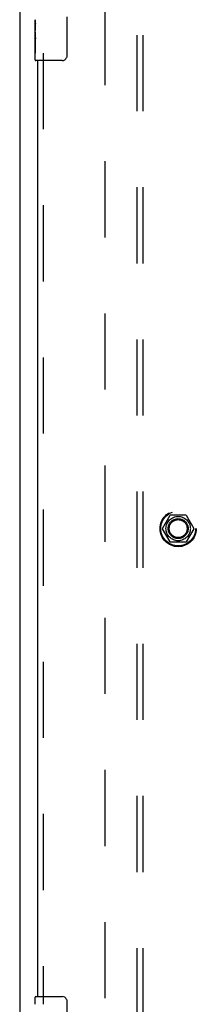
# Model space of a CAD drawing. Header units: inches. Extents: x 0 to 283, y 0 to 183.
# Tile 8 of 79: x 53.7 to 57.32, y 90.89 to 111.06. Entities that reach past the tile are written whole.
import ezdxf

# ---------------------------------------------------------------- set-up
doc = ezdxf.new("R2010")
doc.units = ezdxf.units.IN
doc.header["$LTSCALE"] = 15.583333
doc.header["$MEASUREMENT"] = 0
doc.linetypes.add('HIDDEN', pattern=[0.2, 0.1, -0.1])
doc.layers.get('0').update_dxf_attribs({"linetype": 'CONTINUOUS'})
for name, color, linetype in [('DEFAULT_2', 8, 'HIDDEN'), ('SECONDARY_DOOR_ASSEMBLY', 7, 'CONTINUOUS'), ('SUBPANEL', 7, 'CONTINUOUS')]:
    doc.layers.add(name, color=color, linetype=linetype)

msp = doc.modelspace()

# ---------------------------------------------------------------- linework, layer by layer
at = {"color": 3, "linetype": 'Continuous'}
msp.add_line((53.7, 136.534), (53.7, 64.742), dxfattribs=at)
at = {"layer": 'DEFAULT_2', "color": 8, "linetype": 'HIDDEN'}
for p, q in [((55.45, 66.086), (55.45, 135.19)), ((56.632, 100.643), (56.787, 100.911)), ((57.104, 100.916), (56.796, 100.916)), ((57.113, 100.911), (57.268, 100.643)), ((56.787, 100.366), (56.632, 100.633)), ((57.268, 100.633), (57.113, 100.366)), ((57.104, 100.361), (56.796, 100.361))]:
    msp.add_line(p, q, dxfattribs=at)
for radius in [0.372, 0.356, 0.204, 0.183]:
    msp.add_circle((56.95, 100.638), radius, dxfattribs=at)
for centre, start, end in [((56.796, 100.906), 90.0113, 149.988), ((57.104, 100.906), 30.0108, 89.9876), ((56.641, 100.638), 150.0117, 209.9873), ((57.259, 100.638), 330.0117, 29.9873), ((56.796, 100.371), 210.0108, 269.9876), ((57.104, 100.371), 270.0113, 329.988)]:
    msp.add_arc(centre, 0.01, start, end, dxfattribs=at)
at = {"layer": 'SECONDARY_DOOR_ASSEMBLY', "color": 7, "linetype": 'Continuous'}
for p, q in [((54.67, 111.122), (54.67, 110.322)), ((54.015, 110.803), (54.015, 111.06)), ((54.021, 111.005), (54.015, 111.005)), ((54.022, 110.837), (54.022, 110.973)), ((54.015, 110.837), (54.022, 110.837)), ((54.015, 110.237), (54.015, 110.8)), ((54.017, 110.774), (54.015, 110.774)), ((54.015, 110.642), (54.021, 110.642)), ((54.015, 110.606), (54.022, 110.606)), ((54.015, 110.543), (54.022, 110.543)), ((54.022, 110.376), (54.022, 110.606)), ((54.015, 110.376), (54.022, 110.376)), ((54.57, 110.222), (54.03, 110.222)), ((54.015, 90.894), (54.015, 91.04)), ((54.03, 91.055), (54.57, 91.055)), ((54.67, 90.955), (54.67, 90.155))]:
    msp.add_line(p, q, dxfattribs=at)
at = {"layer": 'SECONDARY_DOOR_ASSEMBLY', "color": 8, "linetype": 'HIDDEN'}
msp.add_line((54.179, 110.377), (54.179, 90.9), dxfattribs=at)
at = {"layer": 'SECONDARY_DOOR_ASSEMBLY', "color": 3, "linetype": 'Continuous'}
msp.add_line((54.075, 91.055), (54.075, 110.222), dxfattribs=at)
at = {"layer": 'SECONDARY_DOOR_ASSEMBLY', "color": 7, "linetype": 'Continuous'}
for points in [[(54.015, 111.061), (54.015, 111.057), (54.015, 111.053), (54.016, 111.047), (54.018, 111.034)], [(54.018, 111.034), (54.019, 111.026), (54.019, 111.018), (54.02, 111.01)], [(54.02, 111.01), (54.021, 111.001), (54.021, 110.992), (54.022, 110.982), (54.022, 110.973)], [(54.015, 110.803), (54.015, 110.795), (54.016, 110.786), (54.016, 110.776)], [(54.016, 110.776), (54.019, 110.742), (54.02, 110.73), (54.021, 110.718), (54.021, 110.705), (54.022, 110.692), (54.022, 110.68), (54.022, 110.667), (54.021, 110.654), (54.021, 110.641), (54.02, 110.629), (54.019, 110.617)], [(54.67, 110.322), (54.67, 110.315), (54.669, 110.309), (54.668, 110.303), (54.667, 110.297), (54.665, 110.291), (54.663, 110.285)], [(54.663, 90.991), (54.665, 90.985), (54.667, 90.98), (54.668, 90.974), (54.669, 90.967), (54.67, 90.961), (54.67, 90.955)]]:
    msp.add_lwpolyline(points, dxfattribs=at)
for centre, radius, start, end in [((54.03, 110.237), 0.015, 180, 270), ((54.57, 110.322), 0.1, 270, 338.7946), ((54.03, 91.04), 0.015, 90, 180), ((54.57, 90.955), 0.1, 21.1999, 90)]:
    msp.add_arc(centre, radius, start, end, dxfattribs=at)
msp.add_ellipse((54.278, 110.638), major_axis=(0.263, 0), ratio=0.432808, start_param=-3.141593, end_param=-2.961605, dxfattribs=at)
at = {"layer": 'SUBPANEL', "color": 8, "linetype": 'HIDDEN'}
for p, q in [((56.106, 68.67), (56.106, 132.607)), ((56.231, 68.67), (56.231, 132.607))]:
    msp.add_line(p, q, dxfattribs=at)
msp.add_circle((56.95, 100.638), 0.25, dxfattribs=at)

doc.saveas('drawing.dxf')
